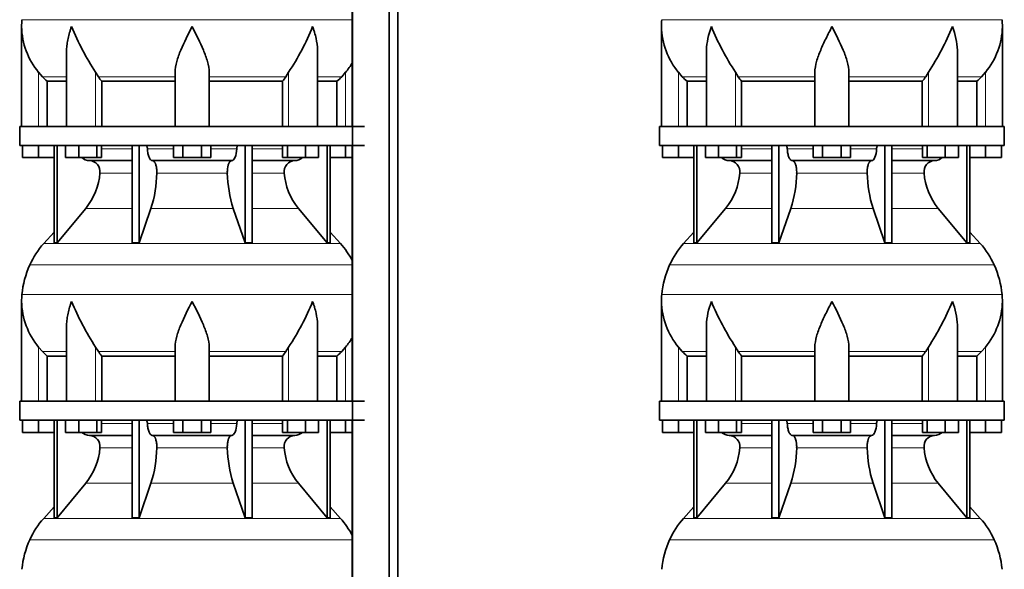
# Model space of a CAD drawing. Header units: millimetres. Extents: x 166 to 762, y -4095 to 2505.
# Tile 26 of 29: x 171 to 691, y 1609 to 1899. Entities that reach past the tile are written whole.
import ezdxf

# ---------------------------------------------------------------- set-up
doc = ezdxf.new("R2010")
doc.units = ezdxf.units.MM
doc.layers.add('LOW_134-20', color=7, linetype='Continuous')
doc.layers.add('VSI134_DIFFUSORE', color=7, linetype='Continuous')

# ---------------------------------------------------------------- blocks, each defined once
blk = doc.blocks.new('SE')
at = {"layer": 'LOW_134-20', "color": 7, "linetype": 'Continuous', "lineweight": 35}
for p, q in [((346.64, 2007.18), (346.64, -909.32)), ((366.02, -909.32), (366.02, 2007.18)), ((370.57, -909.32), (370.57, 2007.18)), ((346.57, 1977.18), (346.57, 1842.18)), ((346.57, 1832.18), (346.57, 1697.18)), ((346.57, 1687.18), (346.57, 1552.18))]:
    blk.add_line(p, q, dxfattribs=at)
at = {"layer": 'VSI134_DIFFUSORE', "color": 4, "linetype": 'Continuous', "lineweight": 9}
for p, q in [((172.18, 1898.54), (346.57, 1898.54)), ((181.01, 1842.18), (181.01, 1870.78)), ((183.02, 1868.48), (195.73, 1868.48)), ((211.09, 1842.18), (211.09, 1870.78)), ((212.52, 1868.48), (253.01, 1868.48)), ((271.01, 1868.48), (311.5, 1868.48)), ((312.92, 1842.18), (312.92, 1870.78)), ((328.28, 1868.48), (340.99, 1868.48)), ((343.01, 1842.18), (343.01, 1870.78)), ((214.21, 1830.41), (230.31, 1830.41)), ((238.43, 1830.41), (252.19, 1830.41)), ((271.82, 1830.41), (285.58, 1830.41)), ((293.7, 1830.41), (309.8, 1830.41)), ((230.31, 1817.64), (213.38, 1817.64)), ((280.62, 1817.64), (243.39, 1817.64)), ((310.63, 1817.64), (293.7, 1817.64)), ((205.86, 1798.94), (230.31, 1798.94)), ((240.28, 1798.94), (283.73, 1798.94)), ((293.7, 1798.94), (318.15, 1798.94)), ((183.71, 1780.43), (340.3, 1780.43)), ((346.57, 1769.17), (176.34, 1769.17)), ((172.18, 1753.54), (346.57, 1753.54)), ((181.01, 1697.18), (181.01, 1725.78)), ((211.09, 1697.18), (211.09, 1725.78)), ((312.92, 1697.18), (312.92, 1725.78)), ((343.01, 1697.18), (343.01, 1725.78)), ((183.02, 1723.48), (195.73, 1723.48)), ((212.52, 1723.48), (253.01, 1723.48)), ((271.01, 1723.48), (311.5, 1723.48)), ((328.28, 1723.48), (340.99, 1723.48)), ((214.21, 1685.41), (230.31, 1685.41)), ((238.43, 1685.41), (252.19, 1685.41)), ((271.82, 1685.41), (285.58, 1685.41)), ((293.7, 1685.41), (309.8, 1685.41)), ((230.31, 1672.64), (213.38, 1672.64)), ((280.62, 1672.64), (243.39, 1672.64)), ((310.63, 1672.64), (293.7, 1672.64)), ((205.86, 1653.94), (230.31, 1653.94)), ((240.28, 1653.94), (283.73, 1653.94)), ((293.7, 1653.94), (318.15, 1653.94)), ((183.71, 1635.43), (340.3, 1635.43)), ((346.57, 1624.17), (176.34, 1624.17))]:
    blk.add_line(p, q, dxfattribs=at)
at = {"layer": 'VSI134_DIFFUSORE', "color": 7, "linetype": 'Continuous', "lineweight": 35}
for p, q in [((172.01, 1894.92), (172.01, 1842.18)), ((195.73, 1881.54), (195.73, 1842.18)), ((328.28, 1842.18), (328.28, 1881.54)), ((183.02, 1868.48), (181.01, 1870.78)), ((185.53, 1866.04), (195.73, 1866.04)), ((185.53, 1842.18), (185.53, 1866.04)), ((212.52, 1868.48), (211.09, 1870.78)), ((214.3, 1866.04), (253.01, 1866.04)), ((214.3, 1842.18), (214.3, 1866.04)), ((253.01, 1842.18), (253.01, 1870.78)), ((271.01, 1842.18), (271.01, 1870.78)), ((271.01, 1866.04), (309.72, 1866.04)), ((309.72, 1866.04), (309.72, 1842.18)), ((312.92, 1870.78), (311.5, 1868.48)), ((328.28, 1866.04), (338.48, 1866.04)), ((338.48, 1866.04), (338.48, 1842.18)), ((343.01, 1870.78), (340.99, 1868.48)), ((353.01, 1842.18), (171.01, 1842.18)), ((171.01, 1842.18), (171.01, 1832.18)), ((171.01, 1832.18), (353.01, 1832.18)), ((172.51, 1825.78), (172.51, 1832.18)), ((172.51, 1825.78), (172.51, 1832.18)), ((181.01, 1825.78), (181.01, 1832.18)), ((189.18, 1832.18), (189.18, 1780.73)), ((190.71, 1832.18), (190.71, 1780.73)), ((195.25, 1825.78), (195.25, 1832.18)), ((202.19, 1825.78), (202.19, 1832.18)), ((211.67, 1825.78), (211.67, 1832.18)), ((214.21, 1825.78), (214.21, 1832.18)), ((230.31, 1832.18), (230.31, 1780.73)), ((234, 1832.18), (234, 1780.73)), ((252.19, 1825.78), (252.19, 1832.18)), ((257.1, 1825.78), (257.1, 1832.18)), ((266.91, 1825.78), (266.91, 1832.18)), ((271.82, 1825.78), (271.82, 1832.18)), ((290.01, 1832.18), (290.01, 1780.73)), ((293.7, 1832.18), (293.7, 1780.73)), ((309.8, 1825.78), (309.8, 1832.18)), ((312.34, 1825.78), (312.34, 1832.18)), ((321.82, 1825.78), (321.82, 1832.18)), ((328.76, 1825.78), (328.76, 1832.18)), ((333.3, 1832.18), (333.3, 1780.73)), ((334.83, 1832.18), (334.83, 1780.73)), ((343.01, 1825.78), (343.01, 1832.18)), ((181.01, 1825.78), (172.51, 1825.78)), ((189.18, 1825.78), (181.01, 1825.78)), ((202.19, 1825.78), (195.25, 1825.78)), ((211.67, 1825.78), (202.19, 1825.78)), ((214.21, 1825.78), (211.67, 1825.78)), ((257.1, 1825.78), (252.19, 1825.78)), ((266.91, 1825.78), (257.1, 1825.78)), ((271.82, 1825.78), (266.91, 1825.78)), ((312.34, 1825.78), (309.8, 1825.78)), ((321.82, 1825.78), (312.34, 1825.78)), ((328.76, 1825.78), (321.82, 1825.78)), ((343.01, 1825.78), (334.83, 1825.78)), ((346.57, 1825.78), (343.01, 1825.78)), ((207.83, 1824.18), (230.31, 1824.18)), ((241.1, 1824.18), (282.91, 1824.18)), ((293.7, 1824.18), (316.18, 1824.18)), ((190.71, 1780.73), (205.86, 1798.94)), ((234, 1780.73), (240.28, 1798.94)), ((283.73, 1798.94), (290.01, 1780.73)), ((318.15, 1798.94), (333.3, 1780.73)), ((189.18, 1786.5), (183.71, 1780.43)), ((340.3, 1780.43), (334.83, 1786.5)), ((189.18, 1780.73), (190.71, 1780.73)), ((230.31, 1780.73), (234, 1780.73)), ((290.01, 1780.73), (293.7, 1780.73)), ((333.3, 1780.73), (334.83, 1780.73)), ((172.01, 1749.92), (172.01, 1697.18)), ((195.73, 1736.54), (195.73, 1697.18)), ((328.28, 1697.18), (328.28, 1736.54)), ((183.02, 1723.48), (181.01, 1725.78)), ((212.52, 1723.48), (211.09, 1725.78)), ((253.01, 1697.18), (253.01, 1725.78)), ((271.01, 1697.18), (271.01, 1725.78)), ((312.92, 1725.78), (311.5, 1723.48)), ((343.01, 1725.78), (340.99, 1723.48)), ((185.53, 1721.04), (195.73, 1721.04)), ((185.53, 1697.18), (185.53, 1721.04)), ((214.3, 1721.04), (253.01, 1721.04)), ((214.3, 1697.18), (214.3, 1721.04)), ((271.01, 1721.04), (309.72, 1721.04)), ((309.72, 1721.04), (309.72, 1697.18)), ((328.28, 1721.04), (338.48, 1721.04)), ((338.48, 1721.04), (338.48, 1697.18)), ((353.01, 1697.18), (171.01, 1697.18)), ((171.01, 1697.18), (171.01, 1687.18)), ((171.01, 1687.18), (353.01, 1687.18)), ((172.51, 1680.78), (172.51, 1687.18)), ((172.51, 1680.78), (172.51, 1687.18)), ((181.01, 1680.78), (181.01, 1687.18)), ((189.18, 1687.18), (189.18, 1635.73)), ((190.71, 1687.18), (190.71, 1635.73)), ((195.25, 1680.78), (195.25, 1687.18)), ((202.19, 1680.78), (202.19, 1687.18)), ((211.67, 1680.78), (211.67, 1687.18)), ((214.21, 1680.78), (214.21, 1687.18)), ((230.31, 1687.18), (230.31, 1635.73)), ((234, 1687.18), (234, 1635.73)), ((252.19, 1680.78), (252.19, 1687.18)), ((257.1, 1680.78), (257.1, 1687.18)), ((266.91, 1680.78), (266.91, 1687.18)), ((271.82, 1680.78), (271.82, 1687.18)), ((290.01, 1687.18), (290.01, 1635.73)), ((293.7, 1687.18), (293.7, 1635.73)), ((309.8, 1680.78), (309.8, 1687.18)), ((312.34, 1680.78), (312.34, 1687.18)), ((321.82, 1680.78), (321.82, 1687.18)), ((328.76, 1680.78), (328.76, 1687.18)), ((333.3, 1687.18), (333.3, 1635.73)), ((334.83, 1687.18), (334.83, 1635.73)), ((343.01, 1680.78), (343.01, 1687.18)), ((181.01, 1680.78), (172.51, 1680.78)), ((189.18, 1680.78), (181.01, 1680.78)), ((202.19, 1680.78), (195.25, 1680.78)), ((211.67, 1680.78), (202.19, 1680.78)), ((207.83, 1679.18), (230.31, 1679.18)), ((214.21, 1680.78), (211.67, 1680.78)), ((241.1, 1679.18), (282.91, 1679.18)), ((257.1, 1680.78), (252.19, 1680.78)), ((266.91, 1680.78), (257.1, 1680.78)), ((271.82, 1680.78), (266.91, 1680.78)), ((293.7, 1679.18), (316.18, 1679.18)), ((312.34, 1680.78), (309.8, 1680.78)), ((321.82, 1680.78), (312.34, 1680.78)), ((328.76, 1680.78), (321.82, 1680.78)), ((343.01, 1680.78), (334.83, 1680.78)), ((346.57, 1680.78), (343.01, 1680.78)), ((190.71, 1635.73), (205.86, 1653.94)), ((234, 1635.73), (240.28, 1653.94)), ((283.73, 1653.94), (290.01, 1635.73)), ((318.15, 1653.94), (333.3, 1635.73)), ((189.18, 1641.5), (183.71, 1635.43)), ((340.3, 1635.43), (334.83, 1641.5)), ((189.18, 1635.73), (190.71, 1635.73)), ((230.31, 1635.73), (234, 1635.73)), ((290.01, 1635.73), (293.7, 1635.73)), ((333.3, 1635.73), (334.83, 1635.73))]:
    blk.add_line(p, q, dxfattribs=at)
for centre, radius, start, end in [((210.51, 1894.91), 38.5, 174.5826, 180.0352), ((210.7, 1895.59), 38.7, 181.0159, 219.8906), ((336.7, 1952.45), 149.83, 202.585, 213.0327), ((201.79, 1944.81), 133.53, 326.3278, 338.0546), ((313.31, 1895.59), 38.7, 320.1094, 329.446), ((245.66, 1890.72), 39.91, 213.8601, 218.2043), ((278.38, 1890.7), 39.88, 321.7938, 326.1418), ((208.06, 1830.86), 6.68, 229.5852, 268.0094), ((315.95, 1830.86), 6.68, 271.9979, 310.3729), ((207.55, 1818.32), 5.87, 353.3223, 87.2173), ((316.44, 1818.34), 5.85, 92.5772, 186.8833), ((180.07, 1820.16), 33.4, 320.5472, 355.6594), ((178.44, 1818.84), 64.97, 342.1602, 358.9354), ((347.08, 1819.09), 66.48, 181.2569, 197.6475), ((344.04, 1820.21), 33.51, 184.3996, 219.3938), ((216.41, 1750.98), 44, 138, 155.5912), ((307.61, 1750.98), 44, 27.6842, 42), ((220.96, 1748.92), 49, 155.5912, 174.5826), ((210.51, 1749.91), 38.5, 174.5826, 180.0352), ((210.7, 1750.59), 38.7, 181.0159, 219.8906), ((336.7, 1807.45), 149.83, 202.585, 213.0327), ((201.79, 1799.81), 133.53, 326.3278, 338.0546), ((313.31, 1750.59), 38.7, 320.1094, 329.446), ((245.66, 1745.72), 39.91, 213.8601, 218.2043), ((278.38, 1745.7), 39.88, 321.7938, 326.1418), ((208.06, 1685.86), 6.68, 229.5852, 268.0094), ((207.55, 1673.32), 5.87, 353.3223, 87.2173), ((316.44, 1673.34), 5.85, 92.5772, 186.8833), ((315.95, 1685.86), 6.68, 271.9979, 310.3729), ((180.07, 1675.16), 33.4, 320.5472, 355.6594), ((178.44, 1673.84), 64.97, 342.1602, 358.9354), ((347.08, 1674.09), 66.48, 181.2569, 197.6475), ((344.04, 1675.21), 33.51, 184.3996, 219.3938), ((216.41, 1605.98), 44, 138, 155.5912), ((307.61, 1605.98), 44, 27.6842, 42), ((220.96, 1603.92), 49, 155.5912, 174.5826)]:
    blk.add_arc(centre, radius, start, end, dxfattribs=at)
for points, knots in [([(198.37, 1894.91), (198.27, 1894.65), (198.18, 1894.39), (198, 1893.86), (197.91, 1893.6), (197.66, 1892.82), (197.5, 1892.3), (197.04, 1890.74), (196.77, 1889.71), (196.32, 1887.63), (196.14, 1886.59), (195.87, 1884.54), (195.78, 1883.52), (195.74, 1882.18), (195.73, 1881.86), (195.73, 1881.53)], [0, 0, 0, 0, 0.03125, 0.03125, 0.0625, 0.0625, 0.125, 0.125, 0.25, 0.25, 0.375, 0.375, 0.5, 0.5, 0.5400162, 0.5400162, 0.5400162, 0.5400162]), ([(262.01, 1894.91), (259.89, 1890.76), (257.74, 1886.55), (255.2, 1880.48), (254.45, 1878.47), (253.36, 1874.51), (253.01, 1872.61), (253.01, 1870.78)], [0, 0, 0, 0, 0.5, 0.5, 0.75, 0.75, 1, 1, 1, 1]), ([(271.01, 1870.78), (271.01, 1872.61), (270.66, 1874.51), (269.56, 1878.46), (268.81, 1880.47), (266.27, 1886.55), (264.12, 1890.76), (262.01, 1894.91)], [0, 0, 0, 0, 0.25, 0.25, 0.5, 0.5, 1, 1, 1, 1]), ([(328.28, 1881.53), (328.28, 1881.87), (328.27, 1882.21), (328.19, 1884.6), (327.91, 1886.64), (327.23, 1889.72), (326.97, 1890.75), (326.52, 1892.3), (326.35, 1892.82), (326.1, 1893.6), (325.97, 1893.99), (325.83, 1894.39), (325.74, 1894.65), (325.69, 1894.78), (325.65, 1894.91)], [0.4588627, 0.4588627, 0.4588627, 0.4588627, 0.5, 0.5, 0.75, 0.75, 0.875, 0.875, 0.9375, 0.9375, 0.96875, 0.984375, 0.984375, 1, 1, 1, 1]), ([(237.67, 1832.18), (237.72, 1832.18), (237.76, 1832.17), (237.86, 1832.13), (237.9, 1832.1), (238.03, 1831.97), (238.11, 1831.84), (238.25, 1831.51), (238.31, 1831.32), (238.39, 1830.89), (238.42, 1830.65), (238.43, 1830.41)], [0, 0, 0, 0, 0.125, 0.125, 0.25, 0.25, 0.5, 0.5, 0.75, 0.75, 1, 1, 1, 1]), ([(241.1, 1824.18), (240.93, 1824.18), (240.77, 1824.22), (240.53, 1824.34), (240.45, 1824.39), (240.29, 1824.5), (240.22, 1824.57), (239.99, 1824.79), (239.84, 1824.98), (239.56, 1825.43), (239.43, 1825.68), (239.19, 1826.24), (239.08, 1826.56), (238.88, 1827.23), (238.79, 1827.59), (238.64, 1828.34), (238.58, 1828.74), (238.48, 1829.56), (238.45, 1829.98), (238.43, 1830.41)], [0, 0, 0, 0, 0.125, 0.125, 0.1875, 0.1875, 0.25, 0.25, 0.375, 0.375, 0.5, 0.5, 0.625, 0.625, 0.75, 0.75, 0.875, 0.875, 1, 1, 1, 1]), ([(285.58, 1830.41), (285.5, 1828.7), (285.19, 1827.1), (284.21, 1824.83), (283.56, 1824.18), (282.91, 1824.18)], [0, 0, 0, 0, 0.5, 0.5, 1, 1, 1, 1]), ([(285.58, 1830.41), (285.59, 1830.65), (285.62, 1830.88), (285.68, 1831.21), (285.71, 1831.31), (285.76, 1831.5), (285.79, 1831.59), (285.86, 1831.76), (285.9, 1831.83), (285.98, 1831.95), (286.02, 1832.01), (286.11, 1832.1), (286.15, 1832.13), (286.25, 1832.17), (286.29, 1832.18), (286.34, 1832.18)], [0, 0, 0, 0, 0.25, 0.25, 0.375, 0.375, 0.5, 0.5, 0.625, 0.625, 0.75, 0.75, 0.875, 0.875, 1, 1, 1, 1]), ([(241.1, 1824.18), (241.18, 1824.18), (241.26, 1824.17), (241.42, 1824.13), (241.49, 1824.1), (241.73, 1823.97), (241.88, 1823.84), (242.17, 1823.5), (242.31, 1823.3), (242.5, 1822.94), (242.57, 1822.81), (242.69, 1822.53), (242.74, 1822.38), (242.9, 1821.92), (243, 1821.59), (243.12, 1821.05), (243.16, 1820.87), (243.22, 1820.49), (243.25, 1820.3), (243.33, 1819.71), (243.37, 1819.3), (243.41, 1818.47), (243.41, 1818.05), (243.39, 1817.64)], [0, 0, 0, 0, 0.0625, 0.0625, 0.125, 0.125, 0.25, 0.25, 0.375, 0.375, 0.4375, 0.4375, 0.5, 0.5, 0.625, 0.625, 0.6875, 0.6875, 0.75, 0.75, 0.875, 0.875, 1, 1, 1, 1]), ([(280.62, 1817.64), (280.6, 1818.05), (280.61, 1818.47), (280.63, 1819.09), (280.65, 1819.29), (280.68, 1819.7), (280.71, 1819.9), (280.78, 1820.49), (280.85, 1820.87), (280.97, 1821.41), (281.02, 1821.58), (281.11, 1821.92), (281.21, 1822.24), (281.32, 1822.53), (281.44, 1822.8), (281.51, 1822.94), (281.7, 1823.3), (281.84, 1823.51), (282.13, 1823.84), (282.29, 1823.97), (282.6, 1824.14), (282.75, 1824.18), (282.91, 1824.18)], [0, 0, 0, 0, 0.125, 0.125, 0.1875, 0.1875, 0.25, 0.25, 0.375, 0.375, 0.4375, 0.4375, 0.5, 0.5625, 0.5625, 0.625, 0.625, 0.75, 0.75, 0.875, 0.875, 1, 1, 1, 1]), ([(198.37, 1749.91), (198.27, 1749.65), (198.18, 1749.39), (198, 1748.86), (197.91, 1748.6), (197.66, 1747.82), (197.5, 1747.3), (197.04, 1745.74), (196.77, 1744.71), (196.32, 1742.63), (196.14, 1741.59), (195.87, 1739.54), (195.78, 1738.52), (195.74, 1737.18), (195.73, 1736.86), (195.73, 1736.53)], [0, 0, 0, 0, 0.03125, 0.03125, 0.0625, 0.0625, 0.125, 0.125, 0.25, 0.25, 0.375, 0.375, 0.5, 0.5, 0.5400162, 0.5400162, 0.5400162, 0.5400162]), ([(262.01, 1749.91), (259.89, 1745.76), (257.74, 1741.55), (255.2, 1735.48), (254.45, 1733.47), (253.36, 1729.51), (253.01, 1727.61), (253.01, 1725.78)], [0, 0, 0, 0, 0.5, 0.5, 0.75, 0.75, 1, 1, 1, 1]), ([(271.01, 1725.78), (271.01, 1727.61), (270.66, 1729.51), (269.56, 1733.46), (268.81, 1735.47), (266.27, 1741.55), (264.12, 1745.76), (262.01, 1749.91)], [0, 0, 0, 0, 0.25, 0.25, 0.5, 0.5, 1, 1, 1, 1]), ([(328.28, 1736.53), (328.28, 1736.87), (328.27, 1737.21), (328.19, 1739.6), (327.91, 1741.64), (327.23, 1744.72), (326.97, 1745.75), (326.52, 1747.3), (326.35, 1747.82), (326.1, 1748.6), (325.97, 1748.99), (325.83, 1749.39), (325.74, 1749.65), (325.69, 1749.78), (325.65, 1749.91)], [0.4588627, 0.4588627, 0.4588627, 0.4588627, 0.5, 0.5, 0.75, 0.75, 0.875, 0.875, 0.9375, 0.9375, 0.96875, 0.984375, 0.984375, 1, 1, 1, 1]), ([(237.67, 1687.18), (237.72, 1687.18), (237.76, 1687.17), (237.86, 1687.13), (237.9, 1687.1), (238.03, 1686.97), (238.11, 1686.84), (238.25, 1686.51), (238.31, 1686.32), (238.39, 1685.89), (238.42, 1685.65), (238.43, 1685.41)], [0, 0, 0, 0, 0.125, 0.125, 0.25, 0.25, 0.5, 0.5, 0.75, 0.75, 1, 1, 1, 1]), ([(241.1, 1679.18), (240.93, 1679.18), (240.77, 1679.22), (240.53, 1679.34), (240.45, 1679.39), (240.29, 1679.5), (240.22, 1679.57), (239.99, 1679.79), (239.84, 1679.98), (239.56, 1680.43), (239.43, 1680.68), (239.19, 1681.24), (239.08, 1681.56), (238.88, 1682.23), (238.79, 1682.59), (238.64, 1683.34), (238.58, 1683.74), (238.48, 1684.56), (238.45, 1684.98), (238.43, 1685.41)], [0, 0, 0, 0, 0.125, 0.125, 0.1875, 0.1875, 0.25, 0.25, 0.375, 0.375, 0.5, 0.5, 0.625, 0.625, 0.75, 0.75, 0.875, 0.875, 1, 1, 1, 1]), ([(285.58, 1685.41), (285.5, 1683.7), (285.19, 1682.1), (284.21, 1679.83), (283.56, 1679.18), (282.91, 1679.18)], [0, 0, 0, 0, 0.5, 0.5, 1, 1, 1, 1]), ([(285.58, 1685.41), (285.59, 1685.65), (285.62, 1685.88), (285.68, 1686.21), (285.71, 1686.31), (285.76, 1686.5), (285.79, 1686.59), (285.86, 1686.76), (285.9, 1686.83), (285.98, 1686.95), (286.02, 1687.01), (286.11, 1687.1), (286.15, 1687.13), (286.25, 1687.17), (286.29, 1687.18), (286.34, 1687.18)], [0, 0, 0, 0, 0.25, 0.25, 0.375, 0.375, 0.5, 0.5, 0.625, 0.625, 0.75, 0.75, 0.875, 0.875, 1, 1, 1, 1]), ([(241.1, 1679.18), (241.18, 1679.18), (241.26, 1679.17), (241.42, 1679.13), (241.49, 1679.1), (241.73, 1678.97), (241.88, 1678.84), (242.17, 1678.5), (242.31, 1678.3), (242.5, 1677.94), (242.57, 1677.81), (242.69, 1677.53), (242.74, 1677.38), (242.9, 1676.92), (243, 1676.59), (243.12, 1676.05), (243.16, 1675.87), (243.22, 1675.49), (243.25, 1675.3), (243.33, 1674.71), (243.37, 1674.3), (243.41, 1673.47), (243.41, 1673.05), (243.39, 1672.64)], [0, 0, 0, 0, 0.0625, 0.0625, 0.125, 0.125, 0.25, 0.25, 0.375, 0.375, 0.4375, 0.4375, 0.5, 0.5, 0.625, 0.625, 0.6875, 0.6875, 0.75, 0.75, 0.875, 0.875, 1, 1, 1, 1]), ([(280.62, 1672.64), (280.6, 1673.05), (280.61, 1673.47), (280.63, 1674.09), (280.65, 1674.29), (280.68, 1674.7), (280.71, 1674.9), (280.78, 1675.49), (280.85, 1675.87), (280.97, 1676.41), (281.02, 1676.58), (281.11, 1676.92), (281.21, 1677.24), (281.32, 1677.53), (281.44, 1677.8), (281.51, 1677.94), (281.7, 1678.3), (281.84, 1678.51), (282.13, 1678.84), (282.29, 1678.97), (282.6, 1679.14), (282.75, 1679.18), (282.91, 1679.18)], [0, 0, 0, 0, 0.125, 0.125, 0.1875, 0.1875, 0.25, 0.25, 0.375, 0.375, 0.4375, 0.4375, 0.5, 0.5625, 0.5625, 0.625, 0.625, 0.75, 0.75, 0.875, 0.875, 1, 1, 1, 1])]:
    blk.add_open_spline(points, degree=3, knots=knots, dxfattribs=at)
for points in [[(185.53, 1866.04), (184.66, 1866.82), (183.82, 1867.64), (183.02, 1868.48)], [(340.99, 1868.48), (340.19, 1867.64), (339.35, 1866.82), (338.48, 1866.04)], [(185.53, 1721.04), (184.66, 1721.82), (183.82, 1722.64), (183.02, 1723.48)], [(340.99, 1723.48), (340.19, 1722.64), (339.35, 1721.82), (338.48, 1721.04)]]:
    blk.add_open_spline(points, degree=3, dxfattribs=at)
blk = doc.blocks.new('SE3')
at = {"layer": 'VSI134_DIFFUSORE', "color": 4, "linetype": 'Continuous', "lineweight": 9}
for p, q in [((509.95, 1898.54), (689.6, 1898.54)), ((518.77, 1842.18), (518.77, 1870.78)), ((533.5, 1868.48), (520.78, 1868.48)), ((548.86, 1842.18), (548.86, 1870.78)), ((590.77, 1868.48), (550.28, 1868.48)), ((608.77, 1868.48), (649.26, 1868.48)), ((650.69, 1842.18), (650.69, 1870.78)), ((666.05, 1868.48), (678.76, 1868.48)), ((680.77, 1842.18), (680.77, 1870.78)), ((551.98, 1830.41), (568.08, 1830.41)), ((576.2, 1830.41), (589.96, 1830.41)), ((609.59, 1830.41), (623.35, 1830.41)), ((631.47, 1830.41), (647.57, 1830.41)), ((568.08, 1817.64), (551.15, 1817.64)), ((618.38, 1817.64), (581.16, 1817.64)), ((648.4, 1817.64), (631.47, 1817.64)), ((543.63, 1798.94), (568.08, 1798.94)), ((578.05, 1798.94), (621.5, 1798.94)), ((631.47, 1798.94), (655.92, 1798.94)), ((521.48, 1780.43), (678.07, 1780.43)), ((685.44, 1769.17), (514.11, 1769.17)), ((509.95, 1753.54), (689.6, 1753.54)), ((518.77, 1697.18), (518.77, 1725.78)), ((548.86, 1697.18), (548.86, 1725.78)), ((650.69, 1697.18), (650.69, 1725.78)), ((680.77, 1697.18), (680.77, 1725.78)), ((533.5, 1723.48), (520.78, 1723.48)), ((590.77, 1723.48), (550.28, 1723.48)), ((608.77, 1723.48), (649.26, 1723.48)), ((666.05, 1723.48), (678.76, 1723.48)), ((551.98, 1685.41), (568.08, 1685.41)), ((576.2, 1685.41), (589.96, 1685.41)), ((609.59, 1685.41), (623.35, 1685.41)), ((631.47, 1685.41), (647.57, 1685.41)), ((568.08, 1672.64), (551.15, 1672.64)), ((618.38, 1672.64), (581.16, 1672.64)), ((648.4, 1672.64), (631.47, 1672.64)), ((543.63, 1653.94), (568.08, 1653.94)), ((578.05, 1653.94), (621.5, 1653.94)), ((631.47, 1653.94), (655.92, 1653.94)), ((521.48, 1635.43), (678.07, 1635.43)), ((685.44, 1624.17), (514.11, 1624.17))]:
    blk.add_line(p, q, dxfattribs=at)
at = {"layer": 'VSI134_DIFFUSORE', "color": 7, "linetype": 'Continuous', "lineweight": 35}
for p, q in [((509.77, 1894.92), (509.77, 1842.18)), ((689.77, 1842.18), (689.77, 1894.92)), ((533.5, 1881.54), (533.5, 1842.18)), ((666.05, 1842.18), (666.05, 1881.54)), ((520.78, 1868.48), (518.77, 1870.78)), ((523.3, 1866.04), (533.5, 1866.04)), ((523.3, 1842.18), (523.3, 1866.04)), ((550.28, 1868.48), (548.86, 1870.78)), ((552.06, 1866.04), (590.77, 1866.04)), ((552.06, 1842.18), (552.06, 1866.04)), ((590.77, 1842.18), (590.77, 1870.78)), ((608.77, 1842.18), (608.77, 1870.78)), ((608.77, 1866.04), (647.48, 1866.04)), ((647.48, 1866.04), (647.48, 1842.18)), ((650.69, 1870.78), (649.26, 1868.48)), ((666.05, 1866.04), (676.25, 1866.04)), ((676.25, 1866.04), (676.25, 1842.18)), ((680.77, 1870.78), (678.76, 1868.48)), ((690.77, 1842.18), (508.77, 1842.18)), ((508.77, 1842.18), (508.77, 1832.18)), ((690.77, 1832.18), (690.77, 1842.18)), ((508.77, 1832.18), (690.77, 1832.18)), ((510.27, 1825.78), (510.27, 1832.18)), ((510.27, 1825.78), (510.27, 1832.18)), ((518.77, 1825.78), (518.77, 1832.18)), ((526.95, 1832.18), (526.95, 1780.73)), ((528.48, 1832.18), (528.48, 1780.73)), ((533.02, 1825.78), (533.02, 1832.18)), ((539.96, 1825.78), (539.96, 1832.18)), ((549.44, 1825.78), (549.44, 1832.18)), ((551.98, 1825.78), (551.98, 1832.18)), ((568.08, 1832.18), (568.08, 1780.73)), ((571.77, 1832.18), (571.77, 1780.73)), ((589.96, 1825.78), (589.96, 1832.18)), ((594.87, 1825.78), (594.87, 1832.18)), ((604.68, 1825.78), (604.68, 1832.18)), ((609.59, 1825.78), (609.59, 1832.18)), ((627.78, 1832.18), (627.78, 1780.73)), ((631.47, 1832.18), (631.47, 1780.73)), ((647.57, 1825.78), (647.57, 1832.18)), ((650.11, 1825.78), (650.11, 1832.18)), ((659.59, 1825.78), (659.59, 1832.18)), ((666.53, 1825.78), (666.53, 1832.18)), ((671.07, 1832.18), (671.07, 1780.73)), ((672.6, 1832.18), (672.6, 1780.73)), ((680.77, 1825.78), (680.77, 1832.18)), ((689.27, 1825.78), (689.27, 1832.18)), ((518.77, 1825.78), (510.27, 1825.78)), ((526.95, 1825.78), (518.77, 1825.78)), ((539.96, 1825.78), (533.02, 1825.78)), ((549.44, 1825.78), (539.96, 1825.78)), ((551.98, 1825.78), (549.44, 1825.78)), ((594.87, 1825.78), (589.96, 1825.78)), ((604.68, 1825.78), (594.87, 1825.78)), ((609.59, 1825.78), (604.68, 1825.78)), ((650.11, 1825.78), (647.57, 1825.78)), ((659.59, 1825.78), (650.11, 1825.78)), ((666.53, 1825.78), (659.59, 1825.78)), ((680.77, 1825.78), (672.6, 1825.78)), ((689.27, 1825.78), (680.77, 1825.78)), ((545.6, 1824.18), (568.08, 1824.18)), ((578.86, 1824.18), (620.68, 1824.18)), ((631.47, 1824.18), (653.95, 1824.18)), ((528.48, 1780.73), (543.63, 1798.94)), ((571.77, 1780.73), (578.05, 1798.94)), ((621.5, 1798.94), (627.78, 1780.73)), ((655.92, 1798.94), (671.07, 1780.73)), ((526.95, 1786.5), (521.48, 1780.43)), ((678.07, 1780.43), (672.6, 1786.5)), ((526.95, 1780.73), (528.48, 1780.73)), ((568.08, 1780.73), (571.77, 1780.73)), ((627.78, 1780.73), (631.47, 1780.73)), ((671.07, 1780.73), (672.6, 1780.73)), ((509.77, 1749.92), (509.77, 1697.18)), ((689.77, 1697.18), (689.77, 1749.92)), ((533.5, 1736.54), (533.5, 1697.18)), ((666.05, 1697.18), (666.05, 1736.54)), ((520.78, 1723.48), (518.77, 1725.78)), ((550.28, 1723.48), (548.86, 1725.78)), ((590.77, 1697.18), (590.77, 1725.78)), ((608.77, 1697.18), (608.77, 1725.78)), ((650.69, 1725.78), (649.26, 1723.48)), ((680.77, 1725.78), (678.76, 1723.48)), ((523.3, 1721.04), (533.5, 1721.04)), ((523.3, 1697.18), (523.3, 1721.04)), ((552.06, 1721.04), (590.77, 1721.04)), ((552.06, 1697.18), (552.06, 1721.04)), ((608.77, 1721.04), (647.48, 1721.04)), ((647.48, 1721.04), (647.48, 1697.18)), ((666.05, 1721.04), (676.25, 1721.04)), ((676.25, 1721.04), (676.25, 1697.18)), ((690.77, 1697.18), (508.77, 1697.18)), ((508.77, 1697.18), (508.77, 1687.18)), ((690.77, 1687.18), (690.77, 1697.18)), ((508.77, 1687.18), (690.77, 1687.18)), ((510.27, 1680.78), (510.27, 1687.18)), ((510.27, 1680.78), (510.27, 1687.18)), ((518.77, 1680.78), (518.77, 1687.18)), ((526.95, 1687.18), (526.95, 1635.73)), ((528.48, 1687.18), (528.48, 1635.73)), ((533.02, 1680.78), (533.02, 1687.18)), ((539.96, 1680.78), (539.96, 1687.18)), ((549.44, 1680.78), (549.44, 1687.18)), ((551.98, 1680.78), (551.98, 1687.18)), ((568.08, 1687.18), (568.08, 1635.73)), ((571.77, 1687.18), (571.77, 1635.73)), ((589.96, 1680.78), (589.96, 1687.18)), ((594.87, 1680.78), (594.87, 1687.18)), ((604.68, 1680.78), (604.68, 1687.18)), ((609.59, 1680.78), (609.59, 1687.18)), ((627.78, 1687.18), (627.78, 1635.73)), ((631.47, 1687.18), (631.47, 1635.73)), ((647.57, 1680.78), (647.57, 1687.18)), ((650.11, 1680.78), (650.11, 1687.18)), ((659.59, 1680.78), (659.59, 1687.18)), ((666.53, 1680.78), (666.53, 1687.18)), ((671.07, 1687.18), (671.07, 1635.73)), ((672.6, 1687.18), (672.6, 1635.73)), ((680.77, 1680.78), (680.77, 1687.18)), ((689.27, 1680.78), (689.27, 1687.18)), ((518.77, 1680.78), (510.27, 1680.78)), ((526.95, 1680.78), (518.77, 1680.78)), ((539.96, 1680.78), (533.02, 1680.78)), ((549.44, 1680.78), (539.96, 1680.78)), ((545.6, 1679.18), (568.08, 1679.18)), ((551.98, 1680.78), (549.44, 1680.78)), ((578.86, 1679.18), (620.68, 1679.18)), ((594.87, 1680.78), (589.96, 1680.78)), ((604.68, 1680.78), (594.87, 1680.78)), ((609.59, 1680.78), (604.68, 1680.78)), ((631.47, 1679.18), (653.95, 1679.18)), ((650.11, 1680.78), (647.57, 1680.78)), ((659.59, 1680.78), (650.11, 1680.78)), ((666.53, 1680.78), (659.59, 1680.78)), ((680.77, 1680.78), (672.6, 1680.78)), ((689.27, 1680.78), (680.77, 1680.78)), ((528.48, 1635.73), (543.63, 1653.94)), ((571.77, 1635.73), (578.05, 1653.94)), ((621.5, 1653.94), (627.78, 1635.73)), ((655.92, 1653.94), (671.07, 1635.73)), ((526.95, 1641.5), (521.48, 1635.43)), ((678.07, 1635.43), (672.6, 1641.5)), ((526.95, 1635.73), (528.48, 1635.73)), ((568.08, 1635.73), (571.77, 1635.73)), ((627.78, 1635.73), (631.47, 1635.73)), ((671.07, 1635.73), (672.6, 1635.73))]:
    blk.add_line(p, q, dxfattribs=at)
for centre, radius, start, end in [((548.27, 1894.91), 38.5, 174.5826, 180.0014), ((651.27, 1894.91), 38.5, 359.9671, 5.4174), ((548.47, 1895.59), 38.7, 181.0158, 219.8906), ((674.45, 1952.44), 149.81, 202.5842, 213.0334), ((525.1, 1952.44), 149.81, 326.9666, 337.4158), ((651.08, 1895.59), 38.7, 320.1094, 358.9842), ((583.4, 1890.7), 39.88, 213.8582, 218.2062), ((616.15, 1890.7), 39.88, 321.7938, 326.1418), ((545.83, 1830.86), 6.68, 229.5852, 268.0094), ((653.72, 1830.86), 6.68, 271.9979, 310.3729), ((545.31, 1818.32), 5.87, 353.3223, 87.2173), ((654.21, 1818.34), 5.85, 92.5772, 186.8833), ((517.84, 1820.16), 33.4, 320.5472, 355.6594), ((516.21, 1818.84), 64.97, 342.1602, 358.9354), ((684.85, 1819.09), 66.48, 181.2569, 197.6475), ((681.81, 1820.21), 33.51, 184.3996, 219.3938), ((554.17, 1750.98), 44, 138, 155.5912), ((645.37, 1750.98), 44, 24.4088, 42), ((558.73, 1748.92), 49, 155.5912, 174.5826), ((640.82, 1748.92), 49, 5.4174, 24.4088), ((548.27, 1749.91), 38.5, 174.5826, 180.0014), ((651.27, 1749.91), 38.5, 359.9671, 5.4174), ((548.47, 1750.59), 38.7, 181.0158, 219.8906), ((674.45, 1807.44), 149.81, 202.5842, 213.0334), ((525.1, 1807.44), 149.81, 326.9666, 337.4158), ((651.08, 1750.59), 38.7, 320.1094, 358.9842), ((583.4, 1745.7), 39.88, 213.8582, 218.2062), ((616.15, 1745.7), 39.88, 321.7938, 326.1418), ((545.83, 1685.86), 6.68, 229.5852, 268.0094), ((545.31, 1673.32), 5.87, 353.3223, 87.2173), ((654.21, 1673.34), 5.85, 92.5772, 186.8833), ((653.72, 1685.86), 6.68, 271.9979, 310.3729), ((517.84, 1675.16), 33.4, 320.5472, 355.6594), ((516.21, 1673.84), 64.97, 342.1602, 358.9354), ((684.85, 1674.09), 66.48, 181.2569, 197.6475), ((681.81, 1675.21), 33.51, 184.3996, 219.3938), ((554.17, 1605.98), 44, 138, 155.5912), ((645.37, 1605.98), 44, 24.4088, 42), ((558.73, 1603.92), 49, 155.5912, 174.5826), ((640.82, 1603.92), 49, 5.4174, 24.4088)]:
    blk.add_arc(centre, radius, start, end, dxfattribs=at)
for points, knots in [([(533.5, 1881.53), (533.5, 1881.85), (533.5, 1882.18), (533.65, 1886.55), (534.64, 1890.76), (536.13, 1894.91)], [0.4601729, 0.4601729, 0.4601729, 0.4601729, 0.5, 0.5, 1, 1, 1, 1]), ([(590.77, 1870.78), (590.77, 1872.61), (591.13, 1874.55), (592.23, 1878.49), (592.98, 1880.5), (594.69, 1884.6), (595.65, 1886.64), (597.15, 1889.72), (597.67, 1890.75), (598.71, 1892.82), (599.25, 1893.88), (599.77, 1894.91)], [0, 0, 0, 0, 0.25, 0.25, 0.5, 0.5, 0.75, 0.75, 0.875, 0.875, 1, 1, 1, 1]), ([(608.77, 1870.78), (608.77, 1872.61), (608.42, 1874.51), (607.32, 1878.47), (606.58, 1880.48), (604.04, 1886.55), (601.89, 1890.76), (599.77, 1894.91)], [0, 0, 0, 0, 0.25, 0.25, 0.5, 0.5, 1, 1, 1, 1]), ([(666.05, 1881.53), (666.05, 1881.85), (666.04, 1882.18), (665.89, 1886.55), (664.91, 1890.76), (663.41, 1894.91)], [0.4601729, 0.4601729, 0.4601729, 0.4601729, 0.5, 0.5, 1, 1, 1, 1]), ([(575.44, 1832.18), (575.49, 1832.18), (575.53, 1832.17), (575.62, 1832.13), (575.67, 1832.1), (575.8, 1831.97), (575.88, 1831.84), (576.02, 1831.51), (576.08, 1831.32), (576.16, 1830.89), (576.19, 1830.65), (576.2, 1830.41)], [0, 0, 0, 0, 0.125, 0.125, 0.25, 0.25, 0.5, 0.5, 0.75, 0.75, 1, 1, 1, 1]), ([(578.86, 1824.18), (578.7, 1824.18), (578.54, 1824.22), (578.3, 1824.34), (578.22, 1824.39), (578.06, 1824.5), (577.99, 1824.57), (577.76, 1824.79), (577.61, 1824.98), (577.33, 1825.43), (577.2, 1825.68), (576.96, 1826.24), (576.85, 1826.56), (576.65, 1827.23), (576.56, 1827.59), (576.41, 1828.34), (576.35, 1828.74), (576.25, 1829.56), (576.22, 1829.98), (576.2, 1830.41)], [0, 0, 0, 0, 0.125, 0.125, 0.1875, 0.1875, 0.25, 0.25, 0.375, 0.375, 0.5, 0.5, 0.625, 0.625, 0.75, 0.75, 0.875, 0.875, 1, 1, 1, 1]), ([(623.35, 1830.41), (623.27, 1828.7), (622.96, 1827.1), (621.98, 1824.83), (621.33, 1824.18), (620.68, 1824.18)], [0, 0, 0, 0, 0.5, 0.5, 1, 1, 1, 1]), ([(623.35, 1830.41), (623.36, 1830.65), (623.38, 1830.88), (623.45, 1831.21), (623.47, 1831.31), (623.53, 1831.5), (623.56, 1831.59), (623.63, 1831.76), (623.67, 1831.83), (623.75, 1831.95), (623.79, 1832.01), (623.88, 1832.1), (623.92, 1832.13), (624.01, 1832.17), (624.06, 1832.18), (624.11, 1832.18)], [0, 0, 0, 0, 0.25, 0.25, 0.375, 0.375, 0.5, 0.5, 0.625, 0.625, 0.75, 0.75, 0.875, 0.875, 1, 1, 1, 1]), ([(578.86, 1824.18), (578.94, 1824.18), (579.02, 1824.17), (579.18, 1824.13), (579.26, 1824.1), (579.49, 1823.97), (579.65, 1823.84), (579.94, 1823.5), (580.08, 1823.3), (580.27, 1822.94), (580.33, 1822.81), (580.45, 1822.53), (580.51, 1822.38), (580.67, 1821.92), (580.77, 1821.59), (580.89, 1821.05), (580.93, 1820.87), (580.99, 1820.49), (581.02, 1820.3), (581.1, 1819.71), (581.13, 1819.3), (581.17, 1818.47), (581.18, 1818.05), (581.16, 1817.64)], [0, 0, 0, 0, 0.0625, 0.0625, 0.125, 0.125, 0.25, 0.25, 0.375, 0.375, 0.4375, 0.4375, 0.5, 0.5, 0.625, 0.625, 0.6875, 0.6875, 0.75, 0.75, 0.875, 0.875, 1, 1, 1, 1]), ([(618.38, 1817.64), (618.37, 1818.05), (618.37, 1818.47), (618.4, 1819.09), (618.42, 1819.29), (618.45, 1819.7), (618.47, 1819.9), (618.55, 1820.49), (618.62, 1820.87), (618.74, 1821.41), (618.78, 1821.58), (618.88, 1821.92), (618.98, 1822.24), (619.09, 1822.53), (619.21, 1822.8), (619.27, 1822.94), (619.47, 1823.3), (619.61, 1823.51), (619.9, 1823.84), (620.05, 1823.97), (620.36, 1824.14), (620.52, 1824.18), (620.68, 1824.18)], [0, 0, 0, 0, 0.125, 0.125, 0.1875, 0.1875, 0.25, 0.25, 0.375, 0.375, 0.4375, 0.4375, 0.5, 0.5625, 0.5625, 0.625, 0.625, 0.75, 0.75, 0.875, 0.875, 1, 1, 1, 1]), ([(533.5, 1736.53), (533.5, 1736.85), (533.5, 1737.18), (533.65, 1741.55), (534.64, 1745.76), (536.13, 1749.91)], [0.4601729, 0.4601729, 0.4601729, 0.4601729, 0.5, 0.5, 1, 1, 1, 1]), ([(590.77, 1725.78), (590.77, 1727.61), (591.13, 1729.55), (592.23, 1733.49), (592.98, 1735.5), (594.69, 1739.6), (595.65, 1741.64), (597.15, 1744.72), (597.67, 1745.75), (598.71, 1747.82), (599.25, 1748.88), (599.77, 1749.91)], [0, 0, 0, 0, 0.25, 0.25, 0.5, 0.5, 0.75, 0.75, 0.875, 0.875, 1, 1, 1, 1]), ([(608.77, 1725.78), (608.77, 1727.61), (608.42, 1729.51), (607.32, 1733.47), (606.58, 1735.48), (604.04, 1741.55), (601.89, 1745.76), (599.77, 1749.91)], [0, 0, 0, 0, 0.25, 0.25, 0.5, 0.5, 1, 1, 1, 1]), ([(666.05, 1736.53), (666.05, 1736.85), (666.04, 1737.18), (665.89, 1741.55), (664.91, 1745.76), (663.41, 1749.91)], [0.4601729, 0.4601729, 0.4601729, 0.4601729, 0.5, 0.5, 1, 1, 1, 1]), ([(575.44, 1687.18), (575.49, 1687.18), (575.53, 1687.17), (575.62, 1687.13), (575.67, 1687.1), (575.8, 1686.97), (575.88, 1686.84), (576.02, 1686.51), (576.08, 1686.32), (576.16, 1685.89), (576.19, 1685.65), (576.2, 1685.41)], [0, 0, 0, 0, 0.125, 0.125, 0.25, 0.25, 0.5, 0.5, 0.75, 0.75, 1, 1, 1, 1]), ([(578.86, 1679.18), (578.7, 1679.18), (578.54, 1679.22), (578.3, 1679.34), (578.22, 1679.39), (578.06, 1679.5), (577.99, 1679.57), (577.76, 1679.79), (577.61, 1679.98), (577.33, 1680.43), (577.2, 1680.68), (576.96, 1681.24), (576.85, 1681.56), (576.65, 1682.23), (576.56, 1682.59), (576.41, 1683.34), (576.35, 1683.74), (576.25, 1684.56), (576.22, 1684.98), (576.2, 1685.41)], [0, 0, 0, 0, 0.125, 0.125, 0.1875, 0.1875, 0.25, 0.25, 0.375, 0.375, 0.5, 0.5, 0.625, 0.625, 0.75, 0.75, 0.875, 0.875, 1, 1, 1, 1]), ([(623.35, 1685.41), (623.27, 1683.7), (622.96, 1682.1), (621.98, 1679.83), (621.33, 1679.18), (620.68, 1679.18)], [0, 0, 0, 0, 0.5, 0.5, 1, 1, 1, 1]), ([(623.35, 1685.41), (623.36, 1685.65), (623.38, 1685.88), (623.45, 1686.21), (623.47, 1686.31), (623.53, 1686.5), (623.56, 1686.59), (623.63, 1686.76), (623.67, 1686.83), (623.75, 1686.95), (623.79, 1687.01), (623.88, 1687.1), (623.92, 1687.13), (624.01, 1687.17), (624.06, 1687.18), (624.11, 1687.18)], [0, 0, 0, 0, 0.25, 0.25, 0.375, 0.375, 0.5, 0.5, 0.625, 0.625, 0.75, 0.75, 0.875, 0.875, 1, 1, 1, 1]), ([(578.86, 1679.18), (578.94, 1679.18), (579.02, 1679.17), (579.18, 1679.13), (579.26, 1679.1), (579.49, 1678.97), (579.65, 1678.84), (579.94, 1678.5), (580.08, 1678.3), (580.27, 1677.94), (580.33, 1677.81), (580.45, 1677.53), (580.51, 1677.38), (580.67, 1676.92), (580.77, 1676.59), (580.89, 1676.05), (580.93, 1675.87), (580.99, 1675.49), (581.02, 1675.3), (581.1, 1674.71), (581.13, 1674.3), (581.17, 1673.47), (581.18, 1673.05), (581.16, 1672.64)], [0, 0, 0, 0, 0.0625, 0.0625, 0.125, 0.125, 0.25, 0.25, 0.375, 0.375, 0.4375, 0.4375, 0.5, 0.5, 0.625, 0.625, 0.6875, 0.6875, 0.75, 0.75, 0.875, 0.875, 1, 1, 1, 1]), ([(618.38, 1672.64), (618.37, 1673.05), (618.37, 1673.47), (618.4, 1674.09), (618.42, 1674.29), (618.45, 1674.7), (618.47, 1674.9), (618.55, 1675.49), (618.62, 1675.87), (618.74, 1676.41), (618.78, 1676.58), (618.88, 1676.92), (618.98, 1677.24), (619.09, 1677.53), (619.21, 1677.8), (619.27, 1677.94), (619.47, 1678.3), (619.61, 1678.51), (619.9, 1678.84), (620.05, 1678.97), (620.36, 1679.14), (620.52, 1679.18), (620.68, 1679.18)], [0, 0, 0, 0, 0.125, 0.125, 0.1875, 0.1875, 0.25, 0.25, 0.375, 0.375, 0.4375, 0.4375, 0.5, 0.5625, 0.5625, 0.625, 0.625, 0.75, 0.75, 0.875, 0.875, 1, 1, 1, 1])]:
    blk.add_open_spline(points, degree=3, knots=knots, dxfattribs=at)
for points in [[(523.3, 1866.04), (522.43, 1866.82), (521.59, 1867.64), (520.78, 1868.48)], [(678.76, 1868.48), (677.96, 1867.64), (677.12, 1866.82), (676.25, 1866.04)], [(523.3, 1721.04), (522.43, 1721.82), (521.59, 1722.64), (520.78, 1723.48)], [(678.76, 1723.48), (677.96, 1722.64), (677.12, 1721.82), (676.25, 1721.04)]]:
    blk.add_open_spline(points, degree=3, dxfattribs=at)

msp = doc.modelspace()

# ---------------------------------------------------------------- block references
for name in ['SE', 'SE3']:
    msp.add_blockref(name, (0, 0))

doc.saveas('drawing.dxf')
